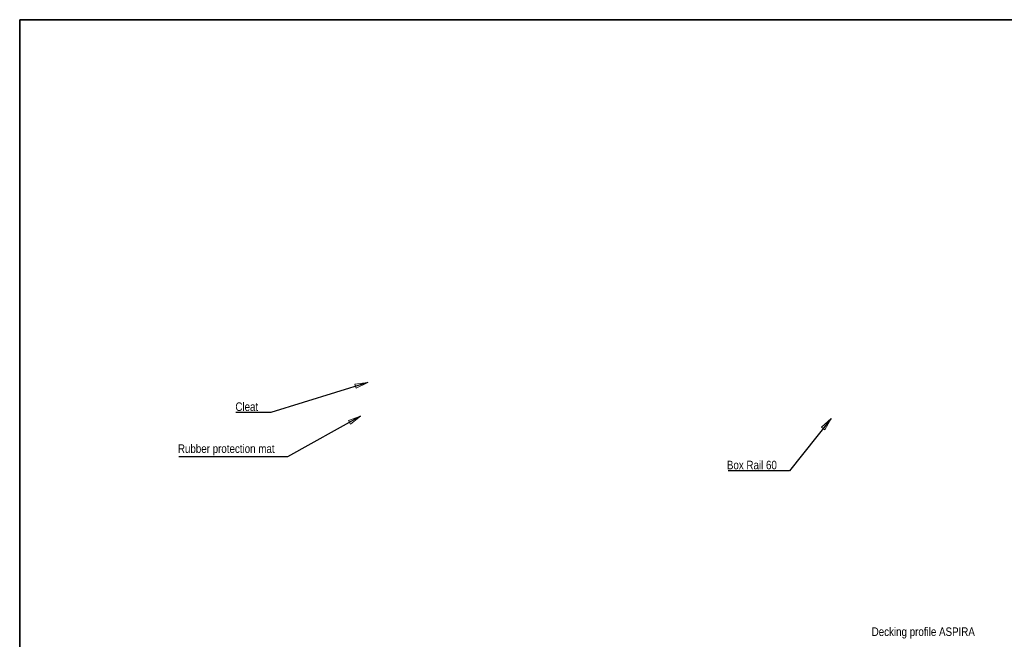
# Model space of a CAD drawing. Header units: millimetres. Extents: x 15 to 3247, y -45 to 876.
# Tile 7 of 12: x 15 to 708, y 440 to 876. Entities that reach past the tile are written whole.
import ezdxf

# ---------------------------------------------------------------- set-up
doc = ezdxf.new("R2010")
doc.units = ezdxf.units.MM
doc.header["$LTSCALE"] = 3
doc.layers.get('0').update_dxf_attribs({"lineweight": 18, "true_color": 0x2a2a2a})
doc.layers.add('Border (ISO)', color=7, linetype='Continuous', lineweight=35)
doc.layers.add('Symbol (ISO)', color=7, linetype='Continuous', lineweight=25)
doc.styles.add('_Text_Narrow_Small', font='ARIALN.TTF')
doc.dimstyles.new('_Dim-20$7', dxfattribs={"dimscale": 3, "dimtxt": 2, "dimasz": 3, "dimexe": 0.5, "dimexo": 1, "dimgap": 0.5, "dimtad": 1, "dimdec": 1, "dimrnd": 1e-08, "dimdsep": 46, "dimtxsty": '_Text_Narrow_Small', "dimblk": 'OBLIQUE', "dimcen": 0.09, "dimclrd": 256, "dimclre": 256, "dimclrt": 256, "dimadec": 1, "dimazin": 0, "dimtfac": 10, "dimtdec": 0, "dimtmove": 0, "dimatfit": 3, "dimldrblk": 'Filled-1', "dimfxl": 1, "dimtolj": 1, "dimlwd": -1, "dimlwe": 0, "dimarcsym": 0})

# ---------------------------------------------------------------- blocks, each defined once
blk = doc.blocks.new('Borders Border')
at = {"layer": 'Border (ISO)'}
for p, q in [((5, 292), (415, 292)), ((5, 5), (5, 292))]:
    blk.add_line(p, q, dxfattribs=at)
blk = doc.blocks.new('_Oblique')
at = {"color": 0, "linetype": 'ByBlock', "lineweight": -2}
blk.add_line((-0.5, -0.5), (0.5, 0.5), dxfattribs=at)
blk = doc.blocks.new('Filled-1')
at = {"color": 0}
for p, q in [((0, 0), (-1, 0.167)), ((-1, 0.167), (-1, -0.167)), ((-1, 0), (0, 0)), ((-1, -0.167), (0, 0))]:
    blk.add_line(p, q, dxfattribs=at)
at = {"color": 0, "flags": 128}
blk.add_lwpolyline([(-1, -0.167), (0, 0), (-1, 0.167), (-1, -0.167)], dxfattribs=at)
at = {"color": 0}
blk.add_solid([(-1, -0.167), (0, 0), (-1, 0.167), (-1, -0.167)], dxfattribs=at)

msp = doc.modelspace()

# ---------------------------------------------------------------- block references
at = {"xscale": 3, "yscale": 3, "zscale": 3}
msp.add_blockref('Borders Border', (0, 0), dxfattribs=at)

# ---------------------------------------------------------------- texts
at = {"layer": 'Symbol (ISO)', "char_height": 6, "attachment_point": 8, "style": '_Text_Narrow_Small'}
for s, insert, width in [('\\fArial Narrow|b0|i0;Cleat', (174.713, 600.662), 16.04479), ('\\fArial Narrow|b0|i0;Rubber protection mat', (160.281, 569.425), 68.02008), ('\\fArial Narrow|b0|i0;Box Rail 60', (529.964, 559.61), 35.14749), ('\\fArial Narrow|b0|i0;Decking profile ASPIRA', (650.515, 440.648), 72.60232)]:
    msp.add_mtext(s, dxfattribs=dict(at, insert=insert, width=width))

# ---------------------------------------------------------------- leaders
at = {"layer": 'Symbol (ISO)', "annotation_type": 0, "has_hookline": 1, "hookline_direction": 1}
for points, text_width in [([(259.752, 620.847), (191.736, 599.662), (182.736, 599.662)], 15.675), ([(254.745, 597.051), (203.291, 568.425), (194.291, 568.425)], 67.441), ([(585.787, 595.475), (556.538, 558.61), (547.538, 558.61)], 34.302)]:
    msp.add_leader(points, dimstyle='_Dim-20$7', override={"dimgap": 0, "dimtad": 1}, dxfattribs=dict(at, text_width=text_width))

doc.saveas('drawing.dxf')
